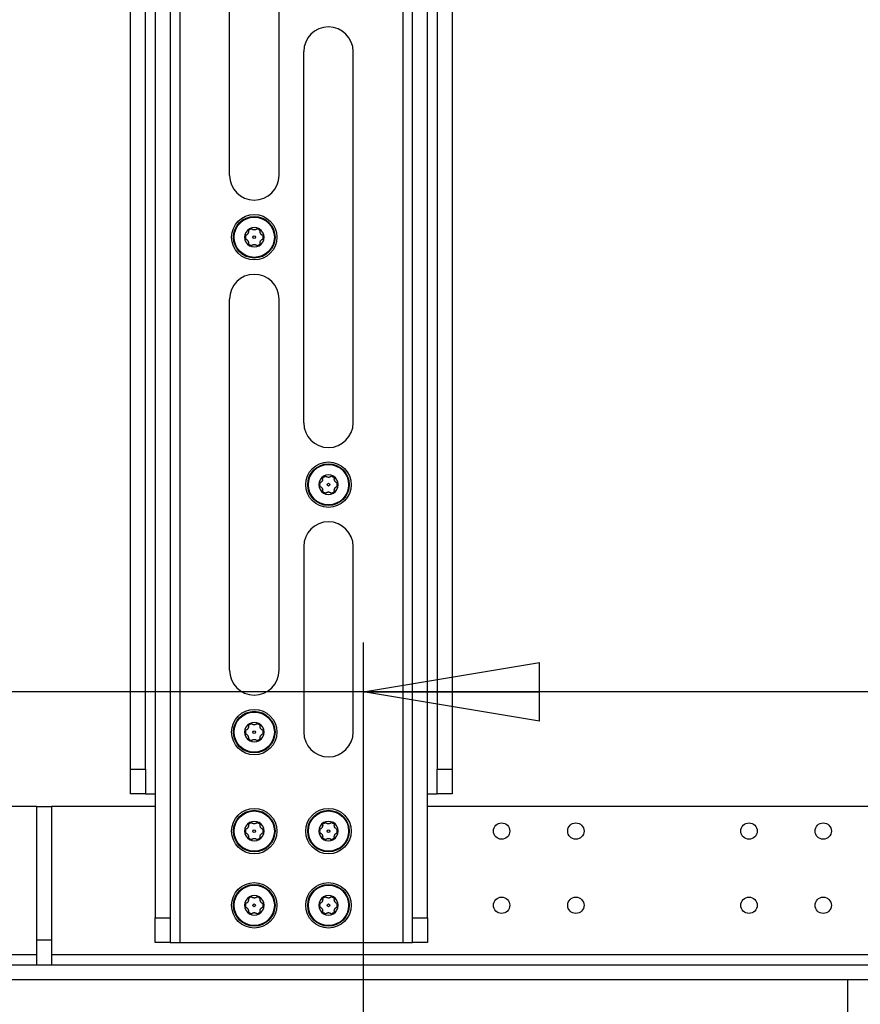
# Model space of a CAD drawing. Header units: inches. Extents: x 0.3 to 33.8, y 0.2 to 21.7.
# Tile 54 of 90: x 24.081 to 24.75, y 10.229 to 11.012. Entities that reach past the tile are written whole.
import ezdxf

# ---------------------------------------------------------------- set-up
doc = ezdxf.new("R2010")
doc.units = ezdxf.units.IN
doc.header["$MEASUREMENT"] = 0
doc.layers.add('BORDERS', color=7, linetype='Continuous')
doc.styles.add('SLDTEXTSTYLE0', font='TXT', dxfattribs={"width": 0.75})
doc.dimstyles.new('SLDDIMSTYLE2', dxfattribs={"dimtxt": 0.137795, "dimasz": 0.14, "dimexe": 0, "dimexo": 0.0625, "dimgap": 0.034449, "dimtad": 1, "dimdec": 3, "dimlfac": 10, "dimrnd": 1e-09, "dimzin": 12, "dimdsep": 46, "dimtxsty": 'SLDTEXTSTYLE0', "dimblk1": 'CLOSED', "dimblk2": 'CLOSED', "dimsah": 1, "dimcen": 0.09, "dimadec": 0, "dimazin": 3, "dimtfac": 1, "dimtdec": 3, "dimtofl": 0, "dimtmove": 0, "dimatfit": 3, "dimldrblk": 'CLOSED', "dimfxl": 0, "dimfrac": 2, "dimtolj": 1, "dimtzin": 12, "dimarcsym": 0})

# ---------------------------------------------------------------- blocks, each defined once
blk = doc.blocks.new('_Closed')
at = {"color": 0, "linetype": 'ByBlock', "lineweight": -2}
for p, q in [((-1, 0.166667), (0, 0)), ((-1, 0.166667), (-1, -0.166667)), ((0, 0), (-1, -0.166667)), ((0, 0), (-1, 0))]:
    blk.add_line(p, q, dxfattribs=at)
blk = doc.blocks.new('_D_10')
at = {"layer": 'BORDERS'}
for p, q in [((23.54737, 10.90231), (23.50539, 10.90231)), ((23.50539, 10.90231), (23.50539, 10.68356)), ((24.00554, 10.90231), (24.04752, 10.90231)), ((24.04752, 10.90231), (24.04752, 10.68356)), ((23.50539, 10.68356), (23.54737, 10.68356)), ((24.04752, 10.68356), (24.00554, 10.68356)), ((24.35502, 10.1596), (24.35502, 10.51677)), ((25.08507, 10.03595), (25.08507, 10.51677)), ((24.35502, 10.4774), (23.41249, 10.4774)), ((25.08507, 10.4774), (24.35502, 10.4774))]:
    blk.add_line(p, q, dxfattribs=at)
at = {"layer": 'BORDERS', "xscale": 0.14, "yscale": 0.14, "rotation": 180.0000000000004}
blk.add_blockref('_Closed', (24.35502, 10.4774, -0.19404), dxfattribs=at)
at = {"layer": 'BORDERS', "xscale": 0.14, "yscale": 0.14}
blk.add_blockref('_Closed', (25.08507, 10.4774, -0.19404), dxfattribs=at)
at = {"layer": 'BORDERS', "char_height": 0.137795, "attachment_point": 1, "style": 'SLDTEXTSTYLE0'}
for s, insert in [('185.4', (23.54737, 10.86119)), ('7.301', (23.54737, 10.65503))]:
    blk.add_mtext(s, dxfattribs=dict(at, insert=insert))

msp = doc.modelspace()

# ---------------------------------------------------------------- linework, layer by layer
at = {"color": 7, "linetype": 'Continuous', "lineweight": 25}
for p, q in [((24.16971, 10.41593), (24.16971, 12.83719)), ((24.18152, 10.41593), (24.18152, 12.83719)), ((24.41381, 12.83719), (24.41381, 10.41593)), ((24.42562, 12.83719), (24.42562, 10.41593)), ((24.20908, 10.27813), (24.20908, 12.26632)), ((24.38625, 12.26632), (24.38625, 10.27813)), ((24.1894, 12.24663), (24.1894, 10.29782)), ((24.20121, 12.24663), (24.20121, 10.29782)), ((24.39412, 10.29782), (24.39412, 12.24663)), ((24.40593, 10.29782), (24.40593, 12.24663)), ((24.24845, 10.88837), (24.24845, 11.18364)), ((24.28782, 10.88837), (24.28782, 11.18364)), ((24.30751, 10.69152), (24.30751, 10.98679)), ((24.34688, 10.69152), (24.34688, 10.98679)), ((24.24845, 10.49467), (24.24845, 10.78994)), ((24.28782, 10.49467), (24.28782, 10.78994)), ((24.30751, 10.59309), (24.30751, 10.44545)), ((24.34688, 10.44545), (24.34688, 10.59309)), ((24.16971, 10.41593), (24.18152, 10.41593)), ((24.16971, 10.39624), (24.16971, 10.41593)), ((24.18152, 10.41593), (24.18152, 10.39624)), ((24.41381, 10.41593), (24.42562, 10.41593)), ((24.41381, 10.39624), (24.41381, 10.41593)), ((24.42562, 10.41593), (24.42562, 10.39624)), ((24.18152, 10.39624), (24.16971, 10.39624)), ((24.18152, 10.39624), (24.1894, 10.39624)), ((24.40593, 10.39624), (24.41381, 10.39624)), ((24.42562, 10.39624), (24.41381, 10.39624)), ((24.09491, 10.3864), (23.82523, 10.3864)), ((24.09491, 10.3864), (24.09491, 10.2801)), ((24.09491, 10.3864), (24.10672, 10.3864)), ((24.1894, 10.3864), (24.10672, 10.3864)), ((24.10672, 10.3864), (24.10672, 10.2801)), ((25.07916, 10.3864), (24.40593, 10.3864)), ((24.1894, 10.29782), (24.20121, 10.29782)), ((24.1894, 10.27813), (24.1894, 10.29782)), ((24.20121, 10.29782), (24.20121, 10.27813)), ((24.39412, 10.29782), (24.40593, 10.29782)), ((24.39412, 10.27813), (24.39412, 10.29782)), ((24.40593, 10.29782), (24.40593, 10.27813)), ((24.09491, 10.2801), (24.10672, 10.2801)), ((24.09491, 10.2801), (24.09491, 10.26041)), ((24.10672, 10.2801), (24.10672, 10.26041)), ((24.20121, 10.27813), (24.1894, 10.27813)), ((24.20121, 10.27813), (24.20908, 10.27813)), ((24.20908, 10.27813), (24.38625, 10.27813)), ((24.38625, 10.27813), (24.39412, 10.27813)), ((24.40593, 10.27813), (24.39412, 10.27813)), ((24.09491, 10.26829), (23.80554, 10.26829)), ((24.81652, 10.26829), (24.10672, 10.26829)), ((23.82523, 10.26041), (26.34491, 10.26041)), ((24.09491, 10.26041), (24.10672, 10.26041)), ((23.82523, 10.2486), (24.74058, 10.2486)), ((24.74058, 10.20923), (24.74058, 10.2486)), ((24.74058, 10.2486), (25.42956, 10.2486))]:
    msp.add_line(p, q, dxfattribs=at)
for centre, radius in [((24.26814, 10.83915), 0.01807), ((24.26814, 10.83915), 0.01654), ((24.26814, 10.83915), 0.016), ((24.26814, 10.83915), 0.00108), ((24.32719, 10.6423), 0.01807), ((24.32719, 10.6423), 0.01654), ((24.32719, 10.6423), 0.016), ((24.32719, 10.6423), 0.00108), ((24.26814, 10.44545), 0.01807), ((24.26814, 10.44545), 0.01654), ((24.26814, 10.44545), 0.016), ((24.26814, 10.44545), 0.00108), ((24.26814, 10.36671), 0.01807), ((24.26814, 10.36671), 0.01654), ((24.26814, 10.36671), 0.016), ((24.32719, 10.36671), 0.01807), ((24.32719, 10.36671), 0.01654), ((24.32719, 10.36671), 0.016), ((24.46499, 10.36671), 0.0065), ((24.52404, 10.36671), 0.0065), ((24.66184, 10.36671), 0.0065), ((24.72089, 10.36671), 0.0065), ((24.26814, 10.36671), 0.00108), ((24.32719, 10.36671), 0.00108), ((24.26814, 10.30766), 0.01807), ((24.26814, 10.30766), 0.01654), ((24.32719, 10.30766), 0.01807), ((24.32719, 10.30766), 0.01654), ((24.26814, 10.30766), 0.016), ((24.32719, 10.30766), 0.016), ((24.26814, 10.30766), 0.00108), ((24.32719, 10.30766), 0.00108), ((24.46499, 10.30766), 0.0065), ((24.52404, 10.30766), 0.0065), ((24.66184, 10.30766), 0.0065), ((24.72089, 10.30766), 0.0065)]:
    msp.add_circle(centre, radius, dxfattribs=at)
at = {"color": 7, "linetype": 'Continuous', "lineweight": 18}
msp.add_circle((25.08507, 9.89673), 0.41497, dxfattribs=at)
at = {"color": 7, "linetype": 'Continuous', "lineweight": 25}
for centre, radius, start, end in [((24.32719, 10.98679), 0.01969, 0, 180), ((24.26814, 10.88837), 0.01969, 180, 0), ((24.26814, 10.83915), 0.00776, 120, 180), ((24.26814, 10.83915), 0.00704, 108.0167, 131.9833), ((24.26814, 10.83915), 0.00776, 60, 120), ((24.26814, 10.83915), 0.00704, 48.0167, 71.9833), ((24.26814, 10.83915), 0.00776, 0, 60), ((24.26814, 10.83915), 0.00776, 180, 240), ((24.26814, 10.83915), 0.00704, 168.0167, 191.9833), ((24.26814, 10.83915), 0.00704, 228.0167, 251.9833), ((24.26814, 10.83915), 0.00704, 288.0167, 311.9833), ((24.26814, 10.83915), 0.00776, 300, 0), ((24.26814, 10.83915), 0.00704, 348.0167, 11.9833), ((24.26814, 10.83915), 0.00776, 240, 300), ((24.26814, 10.78994), 0.01969, 0, 180), ((24.32719, 10.69152), 0.01969, 180, 0), ((24.32719, 10.6423), 0.00776, 120, 180), ((24.32719, 10.6423), 0.00704, 108.0167, 131.9833), ((24.32719, 10.6423), 0.00776, 60, 120), ((24.32719, 10.6423), 0.00704, 48.0167, 71.9833), ((24.32719, 10.6423), 0.00776, 0, 60), ((24.32719, 10.6423), 0.00776, 180, 240), ((24.32719, 10.6423), 0.00704, 168.0167, 191.9833), ((24.32719, 10.6423), 0.00704, 228.0167, 251.9833), ((24.32719, 10.6423), 0.00704, 288.0167, 311.9833), ((24.32719, 10.6423), 0.00776, 300, 0), ((24.32719, 10.6423), 0.00704, 348.0167, 11.9833), ((24.32719, 10.6423), 0.00776, 240, 300), ((24.32719, 10.59309), 0.01969, 0, 180), ((24.26814, 10.49467), 0.01969, 180, 0), ((24.26814, 10.44545), 0.00776, 120, 180), ((24.26814, 10.44545), 0.00704, 108.0167, 131.9833), ((24.26814, 10.44545), 0.00776, 60, 120), ((24.26814, 10.44545), 0.00704, 48.0167, 71.9833), ((24.26814, 10.44545), 0.00776, 0, 60), ((24.26814, 10.44545), 0.00776, 180, 240), ((24.26814, 10.44545), 0.00704, 168.0167, 191.9833), ((24.26814, 10.44545), 0.00776, 300, 0), ((24.26814, 10.44545), 0.00704, 348.0167, 11.9833), ((24.32719, 10.44545), 0.01969, 180, 0), ((24.26814, 10.44545), 0.00704, 228.0167, 251.9833), ((24.26814, 10.44545), 0.00776, 240, 300), ((24.26814, 10.44545), 0.00704, 288.0167, 311.9833), ((24.26814, 10.36671), 0.00776, 120, 180), ((24.26814, 10.36671), 0.00704, 108.0167, 131.9833), ((24.26814, 10.36671), 0.00776, 60, 120), ((24.26814, 10.36671), 0.00704, 48.0167, 71.9833), ((24.26814, 10.36671), 0.00776, 0, 60), ((24.32719, 10.36671), 0.00776, 120, 180), ((24.32719, 10.36671), 0.00704, 108.0167, 131.9833), ((24.32719, 10.36671), 0.00776, 60, 120), ((24.32719, 10.36671), 0.00704, 48.0167, 71.9833), ((24.32719, 10.36671), 0.00776, 0, 60), ((24.26814, 10.36671), 0.00776, 180, 240), ((24.26814, 10.36671), 0.00704, 168.0167, 191.9833), ((24.26814, 10.36671), 0.00776, 300, 0), ((24.26814, 10.36671), 0.00704, 348.0167, 11.9833), ((24.32719, 10.36671), 0.00776, 180, 240), ((24.32719, 10.36671), 0.00704, 168.0167, 191.9833), ((24.32719, 10.36671), 0.00776, 300, 0), ((24.32719, 10.36671), 0.00704, 348.0167, 11.9833), ((24.26814, 10.36671), 0.00704, 228.0167, 251.9833), ((24.26814, 10.36671), 0.00776, 240, 300), ((24.26814, 10.36671), 0.00704, 288.0167, 311.9833), ((24.32719, 10.36671), 0.00704, 228.0167, 251.9833), ((24.32719, 10.36671), 0.00776, 240, 300), ((24.32719, 10.36671), 0.00704, 288.0167, 311.9833), ((24.26814, 10.30766), 0.00776, 120, 180), ((24.26814, 10.30766), 0.00704, 168.0167, 191.9833), ((24.26814, 10.30766), 0.00704, 108.0167, 131.9833), ((24.26814, 10.30766), 0.00776, 60, 120), ((24.26814, 10.30766), 0.00704, 48.0167, 71.9833), ((24.26814, 10.30766), 0.00776, 0, 60), ((24.26814, 10.30766), 0.00704, 348.0167, 11.9833), ((24.32719, 10.30766), 0.00776, 120, 180), ((24.32719, 10.30766), 0.00704, 168.0167, 191.9833), ((24.32719, 10.30766), 0.00704, 108.0167, 131.9833), ((24.32719, 10.30766), 0.00776, 60, 120), ((24.32719, 10.30766), 0.00704, 48.0167, 71.9833), ((24.32719, 10.30766), 0.00776, 0, 60), ((24.32719, 10.30766), 0.00704, 348.0167, 11.9833), ((24.26814, 10.30766), 0.00776, 180, 240), ((24.26814, 10.30766), 0.00704, 228.0167, 251.9833), ((24.26814, 10.30766), 0.00776, 240, 300), ((24.26814, 10.30766), 0.00704, 288.0167, 311.9833), ((24.26814, 10.30766), 0.00776, 300, 0), ((24.32719, 10.30766), 0.00776, 180, 240), ((24.32719, 10.30766), 0.00704, 228.0167, 251.9833), ((24.32719, 10.30766), 0.00776, 240, 300), ((24.32719, 10.30766), 0.00704, 288.0167, 311.9833), ((24.32719, 10.30766), 0.00776, 300, 0)]:
    msp.add_arc(centre, radius, start, end, dxfattribs=at)
for points, knots in [([(24.26154, 10.84074), (24.26134, 10.84065), (24.26099, 10.8405), (24.26062, 10.84006), (24.26042, 10.83961), (24.26039, 10.8393), (24.26038, 10.83915)], [0, 0, 0, 0, 0.358168, 0.605834, 0.814939, 1, 1, 1, 1]), ([(24.26347, 10.84408), (24.26349, 10.84394), (24.26353, 10.84369), (24.26351, 10.84317), (24.26338, 10.8426), (24.26307, 10.84198), (24.26267, 10.84145), (24.26215, 10.84099), (24.26175, 10.84082), (24.26154, 10.84074)], [0, 0, 0, 0, 0.113713, 0.21526, 0.388714, 0.518091, 0.647494, 0.813895, 1, 1, 1, 1]), ([(24.26347, 10.84408), (24.26344, 10.8443), (24.2634, 10.84467), (24.2636, 10.84521), (24.26388, 10.84561), (24.26414, 10.84579), (24.26426, 10.84587)], [0, 0, 0, 0, 0.35818, 0.605843, 0.814947, 1, 1, 1, 1]), ([(24.26426, 10.84587), (24.26428, 10.84588), (24.26442, 10.84596), (24.26473, 10.84607), (24.26517, 10.84611), (24.26567, 10.84602), (24.26601, 10.84583), (24.26618, 10.84568), (24.26621, 10.84566)], [0, 0, 0, 0, 0.02528, 0.214822, 0.405979, 0.620333, 0.939981, 1, 1, 1, 1]), ([(24.27007, 10.84566), (24.26996, 10.84557), (24.26976, 10.84541), (24.26931, 10.84517), (24.26874, 10.845), (24.26805, 10.84495), (24.26739, 10.84503), (24.26673, 10.84526), (24.26639, 10.84552), (24.26621, 10.84566)], [0, 0, 0, 0, 0.113713, 0.21526, 0.388714, 0.518091, 0.647494, 0.813895, 1, 1, 1, 1]), ([(24.27202, 10.84587), (24.272, 10.84588), (24.27185, 10.84596), (24.27155, 10.84607), (24.2711, 10.84611), (24.2706, 10.84602), (24.27027, 10.84583), (24.2701, 10.84568), (24.27007, 10.84566)], [0, 0, 0, 0, 0.02528, 0.214822, 0.405979, 0.620333, 0.939981, 1, 1, 1, 1]), ([(24.27281, 10.84408), (24.27283, 10.8443), (24.27287, 10.84467), (24.27268, 10.84521), (24.27239, 10.84561), (24.27214, 10.84579), (24.27202, 10.84587)], [0, 0, 0, 0, 0.35818, 0.605843, 0.814947, 1, 1, 1, 1]), ([(24.27474, 10.84074), (24.27461, 10.84078), (24.27437, 10.84088), (24.27393, 10.84115), (24.2735, 10.84156), (24.27312, 10.84213), (24.27286, 10.84274), (24.27272, 10.84342), (24.27278, 10.84385), (24.27281, 10.84408)], [0, 0, 0, 0, 0.113713, 0.21526, 0.388714, 0.518091, 0.647494, 0.813895, 1, 1, 1, 1]), ([(24.27589, 10.83915), (24.27589, 10.83917), (24.27589, 10.83934), (24.27584, 10.83966), (24.27565, 10.84007), (24.27532, 10.84045), (24.27499, 10.84065), (24.27477, 10.84072), (24.27474, 10.84074)], [0, 0, 0, 0, 0.025273, 0.214816, 0.405972, 0.620325, 0.939971, 1, 1, 1, 1]), ([(24.26038, 10.83915), (24.26038, 10.83913), (24.26039, 10.83897), (24.26044, 10.83865), (24.26063, 10.83824), (24.26096, 10.83786), (24.26129, 10.83766), (24.26151, 10.83758), (24.26154, 10.83757)], [0, 0, 0, 0, 0.025273, 0.214816, 0.405972, 0.620325, 0.939971, 1, 1, 1, 1]), ([(24.26154, 10.83757), (24.26167, 10.83752), (24.26191, 10.83743), (24.26234, 10.83716), (24.26278, 10.83675), (24.26316, 10.83618), (24.26342, 10.83557), (24.26356, 10.83489), (24.2635, 10.83446), (24.26347, 10.83423)], [0, 0, 0, 0, 0.113713, 0.21526, 0.388714, 0.518091, 0.647494, 0.813895, 1, 1, 1, 1]), ([(24.26347, 10.83423), (24.26344, 10.83401), (24.2634, 10.83364), (24.2636, 10.83309), (24.26388, 10.8327), (24.26414, 10.83252), (24.26426, 10.83244)], [0, 0, 0, 0, 0.35818, 0.605843, 0.814947, 1, 1, 1, 1]), ([(24.26621, 10.83265), (24.26632, 10.83274), (24.26652, 10.8329), (24.26697, 10.83314), (24.26754, 10.83331), (24.26823, 10.83336), (24.26889, 10.83327), (24.26954, 10.83305), (24.26989, 10.83279), (24.27007, 10.83265)], [0, 0, 0, 0, 0.113713, 0.21526, 0.388714, 0.518091, 0.647494, 0.813895, 1, 1, 1, 1]), ([(24.27202, 10.83244), (24.27203, 10.83245), (24.27218, 10.83253), (24.27243, 10.83274), (24.27268, 10.83311), (24.27285, 10.83359), (24.27286, 10.83397), (24.27282, 10.83419), (24.27281, 10.83423)], [0, 0, 0, 0, 0.0251933, 0.214741, 0.4058918, 0.6202317, 0.9398492, 1, 1, 1, 1]), ([(24.27281, 10.83423), (24.27279, 10.83437), (24.27274, 10.83462), (24.27277, 10.83514), (24.2729, 10.83571), (24.2732, 10.83633), (24.2736, 10.83686), (24.27413, 10.83732), (24.27453, 10.83749), (24.27474, 10.83757)], [0, 0, 0, 0, 0.113713, 0.21526, 0.388714, 0.518091, 0.647494, 0.813895, 1, 1, 1, 1]), ([(24.27474, 10.83757), (24.27494, 10.83766), (24.27528, 10.83781), (24.27566, 10.83825), (24.27586, 10.8387), (24.27588, 10.83901), (24.27589, 10.83915)], [0, 0, 0, 0, 0.358168, 0.605834, 0.814939, 1, 1, 1, 1]), ([(24.26426, 10.83244), (24.26428, 10.83243), (24.26442, 10.83235), (24.26473, 10.83224), (24.26517, 10.8322), (24.26567, 10.83229), (24.26601, 10.83248), (24.26618, 10.83262), (24.26621, 10.83265)], [0, 0, 0, 0, 0.02528, 0.214822, 0.405979, 0.620333, 0.939981, 1, 1, 1, 1]), ([(24.27007, 10.83265), (24.27025, 10.83252), (24.27055, 10.83229), (24.27112, 10.83219), (24.2716, 10.83224), (24.27188, 10.83237), (24.27202, 10.83244)], [0, 0, 0, 0, 0.358035, 0.605726, 0.814846, 1, 1, 1, 1]), ([(24.32252, 10.64723), (24.32255, 10.64709), (24.32259, 10.64683), (24.32257, 10.64632), (24.32243, 10.64575), (24.32213, 10.64513), (24.32173, 10.6446), (24.32121, 10.64414), (24.32081, 10.64397), (24.32059, 10.64389)], [0, 0, 0, 0, 0.113713, 0.21526, 0.388714, 0.518091, 0.647494, 0.813895, 1, 1, 1, 1]), ([(24.32252, 10.64723), (24.3225, 10.64745), (24.32246, 10.64782), (24.32266, 10.64836), (24.32294, 10.64876), (24.3232, 10.64894), (24.32332, 10.64902)], [0, 0, 0, 0, 0.35818, 0.605843, 0.814947, 1, 1, 1, 1]), ([(24.32332, 10.64902), (24.32333, 10.64903), (24.32348, 10.64911), (24.32378, 10.64922), (24.32423, 10.64926), (24.32473, 10.64917), (24.32507, 10.64898), (24.32524, 10.64883), (24.32526, 10.64881)], [0, 0, 0, 0, 0.02528, 0.214822, 0.405979, 0.620333, 0.939981, 1, 1, 1, 1]), ([(24.32912, 10.64881), (24.32902, 10.64872), (24.32882, 10.64856), (24.32836, 10.64832), (24.32779, 10.64815), (24.32711, 10.6481), (24.32645, 10.64818), (24.32579, 10.64841), (24.32545, 10.64867), (24.32526, 10.64881)], [0, 0, 0, 0, 0.113713, 0.21526, 0.388714, 0.518091, 0.647494, 0.813895, 1, 1, 1, 1]), ([(24.33107, 10.64902), (24.33105, 10.64903), (24.33091, 10.64911), (24.3306, 10.64922), (24.33016, 10.64926), (24.32966, 10.64917), (24.32932, 10.64898), (24.32915, 10.64883), (24.32912, 10.64881)], [0, 0, 0, 0, 0.02528, 0.214822, 0.405979, 0.620333, 0.939981, 1, 1, 1, 1]), ([(24.33186, 10.64723), (24.33189, 10.64745), (24.33193, 10.64782), (24.33173, 10.64836), (24.33145, 10.64876), (24.33119, 10.64894), (24.33107, 10.64902)], [0, 0, 0, 0, 0.35818, 0.605843, 0.814947, 1, 1, 1, 1]), ([(24.33379, 10.64389), (24.33366, 10.64393), (24.33342, 10.64403), (24.33299, 10.6443), (24.33256, 10.64471), (24.33217, 10.64528), (24.33191, 10.64589), (24.33178, 10.64657), (24.33183, 10.647), (24.33186, 10.64723)], [0, 0, 0, 0, 0.113713, 0.21526, 0.388714, 0.518091, 0.647494, 0.813895, 1, 1, 1, 1]), ([(24.32059, 10.64389), (24.32039, 10.6438), (24.32005, 10.64365), (24.31968, 10.6432), (24.31947, 10.64276), (24.31945, 10.64245), (24.31944, 10.6423)], [0, 0, 0, 0, 0.358168, 0.605834, 0.814939, 1, 1, 1, 1]), ([(24.31944, 10.6423), (24.31944, 10.64228), (24.31944, 10.64212), (24.3195, 10.6418), (24.31969, 10.64139), (24.32002, 10.64101), (24.32035, 10.64081), (24.32056, 10.64073), (24.32059, 10.64072)], [0, 0, 0, 0, 0.025273, 0.214816, 0.405972, 0.620325, 0.939971, 1, 1, 1, 1]), ([(24.32059, 10.64072), (24.32072, 10.64067), (24.32097, 10.64058), (24.3214, 10.64031), (24.32183, 10.6399), (24.32222, 10.63933), (24.32248, 10.63872), (24.32261, 10.63804), (24.32255, 10.63761), (24.32252, 10.63738)], [0, 0, 0, 0, 0.113713, 0.21526, 0.388714, 0.518091, 0.647494, 0.813895, 1, 1, 1, 1]), ([(24.32252, 10.63738), (24.3225, 10.63716), (24.32246, 10.63679), (24.32266, 10.63624), (24.32294, 10.63585), (24.3232, 10.63567), (24.32332, 10.63559)], [0, 0, 0, 0, 0.35818, 0.605843, 0.814947, 1, 1, 1, 1]), ([(24.33107, 10.63559), (24.33109, 10.6356), (24.33123, 10.63568), (24.33148, 10.63589), (24.33174, 10.63626), (24.33191, 10.63674), (24.33191, 10.63712), (24.33187, 10.63734), (24.33186, 10.63738)], [0, 0, 0, 0, 0.0251933, 0.214741, 0.4058918, 0.6202317, 0.9398492, 1, 1, 1, 1]), ([(24.33186, 10.63738), (24.33184, 10.63752), (24.3318, 10.63777), (24.33182, 10.63828), (24.33196, 10.63886), (24.33226, 10.63948), (24.33266, 10.64001), (24.33318, 10.64047), (24.33358, 10.64063), (24.33379, 10.64072)], [0, 0, 0, 0, 0.113713, 0.21526, 0.388714, 0.518091, 0.647494, 0.813895, 1, 1, 1, 1]), ([(24.33495, 10.6423), (24.33495, 10.64232), (24.33495, 10.64249), (24.33489, 10.64281), (24.3347, 10.64321), (24.33437, 10.6436), (24.33404, 10.6438), (24.33383, 10.64387), (24.33379, 10.64389)], [0, 0, 0, 0, 0.025273, 0.214816, 0.405972, 0.620325, 0.939971, 1, 1, 1, 1]), ([(24.33379, 10.64072), (24.334, 10.64081), (24.33434, 10.64096), (24.33471, 10.6414), (24.33491, 10.64185), (24.33494, 10.64216), (24.33495, 10.6423)], [0, 0, 0, 0, 0.358168, 0.605834, 0.814939, 1, 1, 1, 1]), ([(24.32332, 10.63559), (24.32333, 10.63558), (24.32348, 10.63549), (24.32378, 10.63539), (24.32423, 10.63535), (24.32473, 10.63544), (24.32507, 10.63562), (24.32524, 10.63577), (24.32526, 10.6358)], [0, 0, 0, 0, 0.02528, 0.214822, 0.405979, 0.620333, 0.939981, 1, 1, 1, 1]), ([(24.32526, 10.6358), (24.32537, 10.63589), (24.32557, 10.63605), (24.32603, 10.63629), (24.3266, 10.63646), (24.32728, 10.63651), (24.32794, 10.63642), (24.3286, 10.6362), (24.32894, 10.63594), (24.32912, 10.6358)], [0, 0, 0, 0, 0.113713, 0.21526, 0.388714, 0.518091, 0.647494, 0.813895, 1, 1, 1, 1]), ([(24.32912, 10.6358), (24.3293, 10.63567), (24.3296, 10.63544), (24.33017, 10.63534), (24.33066, 10.63539), (24.33094, 10.63552), (24.33107, 10.63559)], [0, 0, 0, 0, 0.358035, 0.605726, 0.814846, 1, 1, 1, 1]), ([(24.26347, 10.45038), (24.26349, 10.45024), (24.26353, 10.44998), (24.26351, 10.44947), (24.26338, 10.44889), (24.26307, 10.44828), (24.26267, 10.44775), (24.26215, 10.44729), (24.26175, 10.44712), (24.26154, 10.44704)], [0, 0, 0, 0, 0.113713, 0.21526, 0.388714, 0.518091, 0.647494, 0.813895, 1, 1, 1, 1]), ([(24.26347, 10.45038), (24.26344, 10.4506), (24.2634, 10.45097), (24.2636, 10.45151), (24.26388, 10.45191), (24.26414, 10.45209), (24.26426, 10.45217)], [0, 0, 0, 0, 0.35818, 0.605843, 0.814947, 1, 1, 1, 1]), ([(24.26426, 10.45217), (24.26428, 10.45218), (24.26442, 10.45226), (24.26473, 10.45237), (24.26517, 10.45241), (24.26567, 10.45232), (24.26601, 10.45213), (24.26618, 10.45198), (24.26621, 10.45196)], [0, 0, 0, 0, 0.02528, 0.214822, 0.405979, 0.620333, 0.939981, 1, 1, 1, 1]), ([(24.27007, 10.45196), (24.26996, 10.45187), (24.26976, 10.45171), (24.26931, 10.45147), (24.26874, 10.4513), (24.26805, 10.45125), (24.26739, 10.45133), (24.26673, 10.45156), (24.26639, 10.45182), (24.26621, 10.45196)], [0, 0, 0, 0, 0.113713, 0.21526, 0.388714, 0.518091, 0.647494, 0.813895, 1, 1, 1, 1]), ([(24.27202, 10.45217), (24.272, 10.45218), (24.27185, 10.45226), (24.27155, 10.45237), (24.2711, 10.45241), (24.2706, 10.45232), (24.27027, 10.45213), (24.2701, 10.45198), (24.27007, 10.45196)], [0, 0, 0, 0, 0.02528, 0.214822, 0.405979, 0.620333, 0.939981, 1, 1, 1, 1]), ([(24.27281, 10.45038), (24.27283, 10.4506), (24.27287, 10.45097), (24.27268, 10.45151), (24.27239, 10.45191), (24.27214, 10.45209), (24.27202, 10.45217)], [0, 0, 0, 0, 0.35818, 0.605843, 0.814947, 1, 1, 1, 1]), ([(24.27474, 10.44704), (24.27461, 10.44708), (24.27437, 10.44718), (24.27393, 10.44745), (24.2735, 10.44786), (24.27312, 10.44843), (24.27286, 10.44904), (24.27272, 10.44972), (24.27278, 10.45015), (24.27281, 10.45038)], [0, 0, 0, 0, 0.113713, 0.21526, 0.388714, 0.518091, 0.647494, 0.813895, 1, 1, 1, 1]), ([(24.26154, 10.44704), (24.26134, 10.44695), (24.26099, 10.4468), (24.26062, 10.44635), (24.26042, 10.44591), (24.26039, 10.4456), (24.26038, 10.44545)], [0, 0, 0, 0, 0.358168, 0.605834, 0.814939, 1, 1, 1, 1]), ([(24.26038, 10.44545), (24.26038, 10.44543), (24.26039, 10.44527), (24.26044, 10.44495), (24.26063, 10.44454), (24.26096, 10.44416), (24.26129, 10.44396), (24.26151, 10.44388), (24.26154, 10.44387)], [0, 0, 0, 0, 0.025273, 0.214816, 0.405972, 0.620325, 0.939971, 1, 1, 1, 1]), ([(24.26154, 10.44387), (24.26167, 10.44382), (24.26191, 10.44373), (24.26234, 10.44346), (24.26278, 10.44305), (24.26316, 10.44248), (24.26342, 10.44187), (24.26356, 10.44118), (24.2635, 10.44076), (24.26347, 10.44053)], [0, 0, 0, 0, 0.113713, 0.21526, 0.388714, 0.518091, 0.647494, 0.813895, 1, 1, 1, 1]), ([(24.27281, 10.44053), (24.27279, 10.44067), (24.27274, 10.44092), (24.27277, 10.44143), (24.2729, 10.44201), (24.2732, 10.44263), (24.2736, 10.44316), (24.27413, 10.44362), (24.27453, 10.44378), (24.27474, 10.44387)], [0, 0, 0, 0, 0.113713, 0.21526, 0.388714, 0.518091, 0.647494, 0.813895, 1, 1, 1, 1]), ([(24.27589, 10.44545), (24.27589, 10.44547), (24.27589, 10.44564), (24.27584, 10.44596), (24.27565, 10.44636), (24.27532, 10.44675), (24.27499, 10.44695), (24.27477, 10.44702), (24.27474, 10.44704)], [0, 0, 0, 0, 0.025273, 0.214816, 0.405972, 0.620325, 0.939971, 1, 1, 1, 1]), ([(24.27474, 10.44387), (24.27494, 10.44396), (24.27528, 10.44411), (24.27566, 10.44455), (24.27586, 10.445), (24.27588, 10.44531), (24.27589, 10.44545)], [0, 0, 0, 0, 0.358168, 0.605834, 0.814939, 1, 1, 1, 1]), ([(24.26347, 10.44053), (24.26344, 10.44031), (24.2634, 10.43994), (24.2636, 10.43939), (24.26388, 10.439), (24.26414, 10.43882), (24.26426, 10.43874)], [0, 0, 0, 0, 0.35818, 0.605843, 0.814947, 1, 1, 1, 1]), ([(24.26426, 10.43874), (24.26428, 10.43873), (24.26442, 10.43864), (24.26473, 10.43853), (24.26517, 10.4385), (24.26567, 10.43859), (24.26601, 10.43877), (24.26618, 10.43892), (24.26621, 10.43895)], [0, 0, 0, 0, 0.02528, 0.214822, 0.405979, 0.620333, 0.939981, 1, 1, 1, 1]), ([(24.26621, 10.43895), (24.26632, 10.43903), (24.26652, 10.4392), (24.26697, 10.43944), (24.26754, 10.43961), (24.26823, 10.43965), (24.26889, 10.43957), (24.26954, 10.43935), (24.26989, 10.43909), (24.27007, 10.43895)], [0, 0, 0, 0, 0.113713, 0.21526, 0.388714, 0.518091, 0.647494, 0.813895, 1, 1, 1, 1]), ([(24.27007, 10.43895), (24.27025, 10.43882), (24.27055, 10.43859), (24.27112, 10.43849), (24.2716, 10.43854), (24.27188, 10.43867), (24.27202, 10.43874)], [0, 0, 0, 0, 0.358035, 0.605726, 0.814846, 1, 1, 1, 1]), ([(24.27202, 10.43874), (24.27203, 10.43875), (24.27218, 10.43883), (24.27243, 10.43904), (24.27268, 10.43941), (24.27285, 10.43989), (24.27286, 10.44027), (24.27282, 10.44049), (24.27281, 10.44053)], [0, 0, 0, 0, 0.0251933, 0.214741, 0.4058918, 0.6202317, 0.9398492, 1, 1, 1, 1]), ([(24.26347, 10.37164), (24.26349, 10.3715), (24.26353, 10.37124), (24.26351, 10.37073), (24.26338, 10.37015), (24.26307, 10.36954), (24.26267, 10.36901), (24.26215, 10.36855), (24.26175, 10.36838), (24.26154, 10.36829)], [0, 0, 0, 0, 0.113713, 0.21526, 0.388714, 0.518091, 0.647494, 0.813895, 1, 1, 1, 1]), ([(24.26347, 10.37164), (24.26344, 10.37186), (24.2634, 10.37223), (24.2636, 10.37277), (24.26388, 10.37317), (24.26414, 10.37335), (24.26426, 10.37343)], [0, 0, 0, 0, 0.35818, 0.605843, 0.814947, 1, 1, 1, 1]), ([(24.26426, 10.37343), (24.26428, 10.37344), (24.26442, 10.37352), (24.26473, 10.37363), (24.26517, 10.37367), (24.26567, 10.37358), (24.26601, 10.37339), (24.26618, 10.37324), (24.26621, 10.37322)], [0, 0, 0, 0, 0.02528, 0.214822, 0.405979, 0.620333, 0.939981, 1, 1, 1, 1]), ([(24.27007, 10.37322), (24.26996, 10.37313), (24.26976, 10.37297), (24.26931, 10.37273), (24.26874, 10.37256), (24.26805, 10.37251), (24.26739, 10.37259), (24.26673, 10.37282), (24.26639, 10.37308), (24.26621, 10.37322)], [0, 0, 0, 0, 0.113713, 0.21526, 0.388714, 0.518091, 0.647494, 0.813895, 1, 1, 1, 1]), ([(24.27202, 10.37343), (24.272, 10.37344), (24.27185, 10.37352), (24.27155, 10.37363), (24.2711, 10.37367), (24.2706, 10.37358), (24.27027, 10.37339), (24.2701, 10.37324), (24.27007, 10.37322)], [0, 0, 0, 0, 0.02528, 0.214822, 0.405979, 0.620333, 0.939981, 1, 1, 1, 1]), ([(24.27281, 10.37164), (24.27283, 10.37186), (24.27287, 10.37223), (24.27268, 10.37277), (24.27239, 10.37317), (24.27214, 10.37335), (24.27202, 10.37343)], [0, 0, 0, 0, 0.35818, 0.605843, 0.814947, 1, 1, 1, 1]), ([(24.27474, 10.36829), (24.27461, 10.36834), (24.27437, 10.36844), (24.27393, 10.36871), (24.2735, 10.36912), (24.27312, 10.36969), (24.27286, 10.3703), (24.27272, 10.37098), (24.27278, 10.37141), (24.27281, 10.37164)], [0, 0, 0, 0, 0.113713, 0.21526, 0.388714, 0.518091, 0.647494, 0.813895, 1, 1, 1, 1]), ([(24.32252, 10.37164), (24.32255, 10.3715), (24.32259, 10.37124), (24.32257, 10.37073), (24.32243, 10.37015), (24.32213, 10.36954), (24.32173, 10.36901), (24.32121, 10.36855), (24.32081, 10.36838), (24.32059, 10.36829)], [0, 0, 0, 0, 0.113713, 0.21526, 0.388714, 0.518091, 0.647494, 0.813895, 1, 1, 1, 1]), ([(24.32252, 10.37164), (24.3225, 10.37186), (24.32246, 10.37223), (24.32266, 10.37277), (24.32294, 10.37317), (24.3232, 10.37335), (24.32332, 10.37343)], [0, 0, 0, 0, 0.35818, 0.605843, 0.814947, 1, 1, 1, 1]), ([(24.32332, 10.37343), (24.32333, 10.37344), (24.32348, 10.37352), (24.32378, 10.37363), (24.32423, 10.37367), (24.32473, 10.37358), (24.32507, 10.37339), (24.32524, 10.37324), (24.32526, 10.37322)], [0, 0, 0, 0, 0.02528, 0.214822, 0.405979, 0.620333, 0.939981, 1, 1, 1, 1]), ([(24.32912, 10.37322), (24.32902, 10.37313), (24.32882, 10.37297), (24.32836, 10.37273), (24.32779, 10.37256), (24.32711, 10.37251), (24.32645, 10.37259), (24.32579, 10.37282), (24.32545, 10.37308), (24.32526, 10.37322)], [0, 0, 0, 0, 0.113713, 0.21526, 0.388714, 0.518091, 0.647494, 0.813895, 1, 1, 1, 1]), ([(24.33107, 10.37343), (24.33105, 10.37344), (24.33091, 10.37352), (24.3306, 10.37363), (24.33016, 10.37367), (24.32966, 10.37358), (24.32932, 10.37339), (24.32915, 10.37324), (24.32912, 10.37322)], [0, 0, 0, 0, 0.02528, 0.214822, 0.405979, 0.620333, 0.939981, 1, 1, 1, 1]), ([(24.33186, 10.37164), (24.33189, 10.37186), (24.33193, 10.37223), (24.33173, 10.37277), (24.33145, 10.37317), (24.33119, 10.37335), (24.33107, 10.37343)], [0, 0, 0, 0, 0.35818, 0.605843, 0.814947, 1, 1, 1, 1]), ([(24.33379, 10.36829), (24.33366, 10.36834), (24.33342, 10.36844), (24.33299, 10.36871), (24.33256, 10.36912), (24.33217, 10.36969), (24.33191, 10.3703), (24.33178, 10.37098), (24.33183, 10.37141), (24.33186, 10.37164)], [0, 0, 0, 0, 0.113713, 0.21526, 0.388714, 0.518091, 0.647494, 0.813895, 1, 1, 1, 1]), ([(24.26154, 10.36829), (24.26134, 10.36821), (24.26099, 10.36806), (24.26062, 10.36761), (24.26042, 10.36717), (24.26039, 10.36686), (24.26038, 10.36671)], [0, 0, 0, 0, 0.358168, 0.605834, 0.814939, 1, 1, 1, 1]), ([(24.26038, 10.36671), (24.26038, 10.36669), (24.26039, 10.36653), (24.26044, 10.36621), (24.26063, 10.3658), (24.26096, 10.36542), (24.26129, 10.36522), (24.26151, 10.36514), (24.26154, 10.36513)], [0, 0, 0, 0, 0.025273, 0.214816, 0.405972, 0.620325, 0.939971, 1, 1, 1, 1]), ([(24.26154, 10.36513), (24.26167, 10.36508), (24.26191, 10.36499), (24.26234, 10.36471), (24.26278, 10.36431), (24.26316, 10.36374), (24.26342, 10.36313), (24.26356, 10.36244), (24.2635, 10.36202), (24.26347, 10.36179)], [0, 0, 0, 0, 0.113713, 0.21526, 0.388714, 0.518091, 0.647494, 0.813895, 1, 1, 1, 1]), ([(24.27281, 10.36179), (24.27279, 10.36192), (24.27274, 10.36218), (24.27277, 10.36269), (24.2729, 10.36327), (24.2732, 10.36389), (24.2736, 10.36442), (24.27413, 10.36488), (24.27453, 10.36504), (24.27474, 10.36513)], [0, 0, 0, 0, 0.113713, 0.21526, 0.388714, 0.518091, 0.647494, 0.813895, 1, 1, 1, 1]), ([(24.27589, 10.36671), (24.27589, 10.36673), (24.27589, 10.3669), (24.27584, 10.36722), (24.27565, 10.36762), (24.27532, 10.36801), (24.27499, 10.36821), (24.27477, 10.36828), (24.27474, 10.36829)], [0, 0, 0, 0, 0.025273, 0.214816, 0.405972, 0.620325, 0.939971, 1, 1, 1, 1]), ([(24.27474, 10.36513), (24.27494, 10.36522), (24.27528, 10.36537), (24.27566, 10.36581), (24.27586, 10.36626), (24.27588, 10.36657), (24.27589, 10.36671)], [0, 0, 0, 0, 0.358168, 0.605834, 0.814939, 1, 1, 1, 1]), ([(24.32059, 10.36829), (24.32039, 10.36821), (24.32005, 10.36806), (24.31968, 10.36761), (24.31947, 10.36717), (24.31945, 10.36686), (24.31944, 10.36671)], [0, 0, 0, 0, 0.358168, 0.605834, 0.814939, 1, 1, 1, 1]), ([(24.31944, 10.36671), (24.31944, 10.36669), (24.31944, 10.36653), (24.3195, 10.36621), (24.31969, 10.3658), (24.32002, 10.36542), (24.32035, 10.36522), (24.32056, 10.36514), (24.32059, 10.36513)], [0, 0, 0, 0, 0.025273, 0.214816, 0.405972, 0.620325, 0.939971, 1, 1, 1, 1]), ([(24.32059, 10.36513), (24.32072, 10.36508), (24.32097, 10.36499), (24.3214, 10.36471), (24.32183, 10.36431), (24.32222, 10.36374), (24.32248, 10.36313), (24.32261, 10.36244), (24.32255, 10.36202), (24.32252, 10.36179)], [0, 0, 0, 0, 0.113713, 0.21526, 0.388714, 0.518091, 0.647494, 0.813895, 1, 1, 1, 1]), ([(24.33186, 10.36179), (24.33184, 10.36192), (24.3318, 10.36218), (24.33182, 10.36269), (24.33196, 10.36327), (24.33226, 10.36389), (24.33266, 10.36442), (24.33318, 10.36488), (24.33358, 10.36504), (24.33379, 10.36513)], [0, 0, 0, 0, 0.113713, 0.21526, 0.388714, 0.518091, 0.647494, 0.813895, 1, 1, 1, 1]), ([(24.33495, 10.36671), (24.33495, 10.36673), (24.33495, 10.3669), (24.33489, 10.36722), (24.3347, 10.36762), (24.33437, 10.36801), (24.33404, 10.36821), (24.33383, 10.36828), (24.33379, 10.36829)], [0, 0, 0, 0, 0.025273, 0.214816, 0.405972, 0.620325, 0.939971, 1, 1, 1, 1]), ([(24.33379, 10.36513), (24.334, 10.36522), (24.33434, 10.36537), (24.33471, 10.36581), (24.33491, 10.36626), (24.33494, 10.36657), (24.33495, 10.36671)], [0, 0, 0, 0, 0.358168, 0.605834, 0.814939, 1, 1, 1, 1]), ([(24.26347, 10.36179), (24.26344, 10.36157), (24.2634, 10.3612), (24.2636, 10.36065), (24.26388, 10.36026), (24.26414, 10.36008), (24.26426, 10.36)], [0, 0, 0, 0, 0.35818, 0.605843, 0.814947, 1, 1, 1, 1]), ([(24.26426, 10.36), (24.26428, 10.35999), (24.26442, 10.3599), (24.26473, 10.35979), (24.26517, 10.35976), (24.26567, 10.35985), (24.26601, 10.36003), (24.26618, 10.36018), (24.26621, 10.36021)], [0, 0, 0, 0, 0.02528, 0.214822, 0.405979, 0.620333, 0.939981, 1, 1, 1, 1]), ([(24.26621, 10.36021), (24.26632, 10.36029), (24.26652, 10.36046), (24.26697, 10.3607), (24.26754, 10.36087), (24.26823, 10.36091), (24.26889, 10.36083), (24.26954, 10.36061), (24.26989, 10.36035), (24.27007, 10.36021)], [0, 0, 0, 0, 0.113713, 0.21526, 0.388714, 0.518091, 0.647494, 0.813895, 1, 1, 1, 1]), ([(24.27007, 10.36021), (24.27025, 10.36008), (24.27055, 10.35985), (24.27112, 10.35975), (24.2716, 10.3598), (24.27188, 10.35993), (24.27202, 10.36)], [0, 0, 0, 0, 0.358035, 0.605726, 0.814846, 1, 1, 1, 1]), ([(24.27202, 10.36), (24.27203, 10.36001), (24.27218, 10.36009), (24.27243, 10.3603), (24.27268, 10.36067), (24.27285, 10.36115), (24.27286, 10.36153), (24.27282, 10.36175), (24.27281, 10.36179)], [0, 0, 0, 0, 0.0251933, 0.214741, 0.4058918, 0.6202317, 0.9398492, 1, 1, 1, 1]), ([(24.32252, 10.36179), (24.3225, 10.36157), (24.32246, 10.3612), (24.32266, 10.36065), (24.32294, 10.36026), (24.3232, 10.36008), (24.32332, 10.36)], [0, 0, 0, 0, 0.35818, 0.605843, 0.814947, 1, 1, 1, 1]), ([(24.32332, 10.36), (24.32333, 10.35999), (24.32348, 10.3599), (24.32378, 10.35979), (24.32423, 10.35976), (24.32473, 10.35985), (24.32507, 10.36003), (24.32524, 10.36018), (24.32526, 10.36021)], [0, 0, 0, 0, 0.02528, 0.214822, 0.405979, 0.620333, 0.939981, 1, 1, 1, 1]), ([(24.32526, 10.36021), (24.32537, 10.36029), (24.32557, 10.36046), (24.32603, 10.3607), (24.3266, 10.36087), (24.32728, 10.36091), (24.32794, 10.36083), (24.3286, 10.36061), (24.32894, 10.36035), (24.32912, 10.36021)], [0, 0, 0, 0, 0.113713, 0.21526, 0.388714, 0.518091, 0.647494, 0.813895, 1, 1, 1, 1]), ([(24.32912, 10.36021), (24.3293, 10.36008), (24.3296, 10.35985), (24.33017, 10.35975), (24.33066, 10.3598), (24.33094, 10.35993), (24.33107, 10.36)], [0, 0, 0, 0, 0.358035, 0.605726, 0.814846, 1, 1, 1, 1]), ([(24.33107, 10.36), (24.33109, 10.36001), (24.33123, 10.36009), (24.33148, 10.3603), (24.33174, 10.36067), (24.33191, 10.36115), (24.33191, 10.36153), (24.33187, 10.36175), (24.33186, 10.36179)], [0, 0, 0, 0, 0.0251933, 0.214741, 0.4058918, 0.6202317, 0.9398492, 1, 1, 1, 1]), ([(24.26154, 10.30924), (24.26134, 10.30915), (24.26099, 10.309), (24.26062, 10.30856), (24.26042, 10.30811), (24.26039, 10.3078), (24.26038, 10.30766)], [0, 0, 0, 0, 0.358168, 0.605834, 0.814939, 1, 1, 1, 1]), ([(24.26347, 10.31258), (24.26349, 10.31245), (24.26353, 10.31219), (24.26351, 10.31168), (24.26338, 10.3111), (24.26307, 10.31048), (24.26267, 10.30995), (24.26215, 10.30949), (24.26175, 10.30933), (24.26154, 10.30924)], [0, 0, 0, 0, 0.113713, 0.21526, 0.388714, 0.518091, 0.647494, 0.813895, 1, 1, 1, 1]), ([(24.26347, 10.31258), (24.26344, 10.3128), (24.2634, 10.31318), (24.2636, 10.31372), (24.26388, 10.31412), (24.26414, 10.31429), (24.26426, 10.31437)], [0, 0, 0, 0, 0.35818, 0.605843, 0.814947, 1, 1, 1, 1]), ([(24.26426, 10.31437), (24.26428, 10.31438), (24.26442, 10.31447), (24.26473, 10.31458), (24.26517, 10.31461), (24.26567, 10.31452), (24.26601, 10.31434), (24.26618, 10.31419), (24.26621, 10.31416)], [0, 0, 0, 0, 0.02528, 0.214822, 0.405979, 0.620333, 0.939981, 1, 1, 1, 1]), ([(24.27007, 10.31416), (24.26996, 10.31408), (24.26976, 10.31391), (24.26931, 10.31368), (24.26874, 10.3135), (24.26805, 10.31346), (24.26739, 10.31354), (24.26673, 10.31376), (24.26639, 10.31403), (24.26621, 10.31416)], [0, 0, 0, 0, 0.113713, 0.21526, 0.388714, 0.518091, 0.647494, 0.813895, 1, 1, 1, 1]), ([(24.27202, 10.31437), (24.272, 10.31438), (24.27185, 10.31447), (24.27155, 10.31458), (24.2711, 10.31461), (24.2706, 10.31452), (24.27027, 10.31434), (24.2701, 10.31419), (24.27007, 10.31416)], [0, 0, 0, 0, 0.02528, 0.214822, 0.405979, 0.620333, 0.939981, 1, 1, 1, 1]), ([(24.27281, 10.31258), (24.27283, 10.3128), (24.27287, 10.31318), (24.27268, 10.31372), (24.27239, 10.31412), (24.27214, 10.31429), (24.27202, 10.31437)], [0, 0, 0, 0, 0.35818, 0.605843, 0.814947, 1, 1, 1, 1]), ([(24.27474, 10.30924), (24.27461, 10.30929), (24.27437, 10.30938), (24.27393, 10.30966), (24.2735, 10.31006), (24.27312, 10.31063), (24.27286, 10.31125), (24.27272, 10.31193), (24.27278, 10.31236), (24.27281, 10.31258)], [0, 0, 0, 0, 0.113713, 0.21526, 0.388714, 0.518091, 0.647494, 0.813895, 1, 1, 1, 1]), ([(24.27589, 10.30766), (24.27589, 10.30768), (24.27589, 10.30785), (24.27584, 10.30816), (24.27565, 10.30857), (24.27532, 10.30896), (24.27499, 10.30916), (24.27477, 10.30923), (24.27474, 10.30924)], [0, 0, 0, 0, 0.025273, 0.214816, 0.405972, 0.620325, 0.939971, 1, 1, 1, 1]), ([(24.32059, 10.30924), (24.32039, 10.30915), (24.32005, 10.309), (24.31968, 10.30856), (24.31947, 10.30811), (24.31945, 10.3078), (24.31944, 10.30766)], [0, 0, 0, 0, 0.358168, 0.605834, 0.814939, 1, 1, 1, 1]), ([(24.32252, 10.31258), (24.32255, 10.31245), (24.32259, 10.31219), (24.32257, 10.31168), (24.32243, 10.3111), (24.32213, 10.31048), (24.32173, 10.30995), (24.32121, 10.30949), (24.32081, 10.30933), (24.32059, 10.30924)], [0, 0, 0, 0, 0.113713, 0.21526, 0.388714, 0.518091, 0.647494, 0.813895, 1, 1, 1, 1]), ([(24.32252, 10.31258), (24.3225, 10.3128), (24.32246, 10.31318), (24.32266, 10.31372), (24.32294, 10.31412), (24.3232, 10.31429), (24.32332, 10.31437)], [0, 0, 0, 0, 0.35818, 0.605843, 0.814947, 1, 1, 1, 1]), ([(24.32332, 10.31437), (24.32333, 10.31438), (24.32348, 10.31447), (24.32378, 10.31458), (24.32423, 10.31461), (24.32473, 10.31452), (24.32507, 10.31434), (24.32524, 10.31419), (24.32526, 10.31416)], [0, 0, 0, 0, 0.02528, 0.214822, 0.405979, 0.620333, 0.939981, 1, 1, 1, 1]), ([(24.32912, 10.31416), (24.32902, 10.31408), (24.32882, 10.31391), (24.32836, 10.31368), (24.32779, 10.3135), (24.32711, 10.31346), (24.32645, 10.31354), (24.32579, 10.31376), (24.32545, 10.31403), (24.32526, 10.31416)], [0, 0, 0, 0, 0.113713, 0.21526, 0.388714, 0.518091, 0.647494, 0.813895, 1, 1, 1, 1]), ([(24.33107, 10.31437), (24.33105, 10.31438), (24.33091, 10.31447), (24.3306, 10.31458), (24.33016, 10.31461), (24.32966, 10.31452), (24.32932, 10.31434), (24.32915, 10.31419), (24.32912, 10.31416)], [0, 0, 0, 0, 0.02528, 0.214822, 0.405979, 0.620333, 0.939981, 1, 1, 1, 1]), ([(24.33186, 10.31258), (24.33189, 10.3128), (24.33193, 10.31318), (24.33173, 10.31372), (24.33145, 10.31412), (24.33119, 10.31429), (24.33107, 10.31437)], [0, 0, 0, 0, 0.35818, 0.605843, 0.814947, 1, 1, 1, 1]), ([(24.33379, 10.30924), (24.33366, 10.30929), (24.33342, 10.30938), (24.33299, 10.30966), (24.33256, 10.31006), (24.33217, 10.31063), (24.33191, 10.31125), (24.33178, 10.31193), (24.33183, 10.31236), (24.33186, 10.31258)], [0, 0, 0, 0, 0.113713, 0.21526, 0.388714, 0.518091, 0.647494, 0.813895, 1, 1, 1, 1]), ([(24.33495, 10.30766), (24.33495, 10.30768), (24.33495, 10.30785), (24.33489, 10.30816), (24.3347, 10.30857), (24.33437, 10.30896), (24.33404, 10.30916), (24.33383, 10.30923), (24.33379, 10.30924)], [0, 0, 0, 0, 0.025273, 0.214816, 0.405972, 0.620325, 0.939971, 1, 1, 1, 1]), ([(24.26038, 10.30766), (24.26038, 10.30764), (24.26039, 10.30747), (24.26044, 10.30715), (24.26063, 10.30675), (24.26096, 10.30636), (24.26129, 10.30616), (24.26151, 10.30609), (24.26154, 10.30608)], [0, 0, 0, 0, 0.025273, 0.214816, 0.405972, 0.620325, 0.939971, 1, 1, 1, 1]), ([(24.26154, 10.30608), (24.26167, 10.30603), (24.26191, 10.30594), (24.26234, 10.30566), (24.26278, 10.30525), (24.26316, 10.30468), (24.26342, 10.30407), (24.26356, 10.30339), (24.2635, 10.30296), (24.26347, 10.30273)], [0, 0, 0, 0, 0.113713, 0.21526, 0.388714, 0.518091, 0.647494, 0.813895, 1, 1, 1, 1]), ([(24.26347, 10.30273), (24.26344, 10.30251), (24.2634, 10.30214), (24.2636, 10.3016), (24.26388, 10.3012), (24.26414, 10.30102), (24.26426, 10.30094)], [0, 0, 0, 0, 0.35818, 0.605843, 0.814947, 1, 1, 1, 1]), ([(24.26426, 10.30094), (24.26428, 10.30093), (24.26442, 10.30085), (24.26473, 10.30074), (24.26517, 10.3007), (24.26567, 10.30079), (24.26601, 10.30098), (24.26618, 10.30113), (24.26621, 10.30115)], [0, 0, 0, 0, 0.02528, 0.214822, 0.405979, 0.620333, 0.939981, 1, 1, 1, 1]), ([(24.26621, 10.30115), (24.26632, 10.30124), (24.26652, 10.3014), (24.26697, 10.30164), (24.26754, 10.30181), (24.26823, 10.30186), (24.26889, 10.30178), (24.26954, 10.30156), (24.26989, 10.30129), (24.27007, 10.30115)], [0, 0, 0, 0, 0.113713, 0.21526, 0.388714, 0.518091, 0.647494, 0.813895, 1, 1, 1, 1]), ([(24.27007, 10.30115), (24.27025, 10.30102), (24.27055, 10.3008), (24.27112, 10.3007), (24.2716, 10.30074), (24.27188, 10.30088), (24.27202, 10.30094)], [0, 0, 0, 0, 0.358035, 0.605726, 0.814846, 1, 1, 1, 1]), ([(24.27202, 10.30094), (24.27203, 10.30095), (24.27218, 10.30104), (24.27243, 10.30124), (24.27268, 10.30161), (24.27285, 10.30209), (24.27286, 10.30248), (24.27282, 10.3027), (24.27281, 10.30273)], [0, 0, 0, 0, 0.0251933, 0.214741, 0.4058918, 0.6202317, 0.9398492, 1, 1, 1, 1]), ([(24.27281, 10.30273), (24.27279, 10.30287), (24.27274, 10.30313), (24.27277, 10.30364), (24.2729, 10.30422), (24.2732, 10.30483), (24.2736, 10.30536), (24.27413, 10.30582), (24.27453, 10.30599), (24.27474, 10.30608)], [0, 0, 0, 0, 0.113713, 0.21526, 0.388714, 0.518091, 0.647494, 0.813895, 1, 1, 1, 1]), ([(24.27474, 10.30608), (24.27494, 10.30617), (24.27528, 10.30632), (24.27566, 10.30676), (24.27586, 10.3072), (24.27588, 10.30751), (24.27589, 10.30766)], [0, 0, 0, 0, 0.358168, 0.605834, 0.814939, 1, 1, 1, 1]), ([(24.31944, 10.30766), (24.31944, 10.30764), (24.31944, 10.30747), (24.3195, 10.30715), (24.31969, 10.30675), (24.32002, 10.30636), (24.32035, 10.30616), (24.32056, 10.30609), (24.32059, 10.30608)], [0, 0, 0, 0, 0.025273, 0.214816, 0.405972, 0.620325, 0.939971, 1, 1, 1, 1]), ([(24.32059, 10.30608), (24.32072, 10.30603), (24.32097, 10.30594), (24.3214, 10.30566), (24.32183, 10.30525), (24.32222, 10.30468), (24.32248, 10.30407), (24.32261, 10.30339), (24.32255, 10.30296), (24.32252, 10.30273)], [0, 0, 0, 0, 0.113713, 0.21526, 0.388714, 0.518091, 0.647494, 0.813895, 1, 1, 1, 1]), ([(24.32252, 10.30273), (24.3225, 10.30251), (24.32246, 10.30214), (24.32266, 10.3016), (24.32294, 10.3012), (24.3232, 10.30102), (24.32332, 10.30094)], [0, 0, 0, 0, 0.35818, 0.605843, 0.814947, 1, 1, 1, 1]), ([(24.32332, 10.30094), (24.32333, 10.30093), (24.32348, 10.30085), (24.32378, 10.30074), (24.32423, 10.3007), (24.32473, 10.30079), (24.32507, 10.30098), (24.32524, 10.30113), (24.32526, 10.30115)], [0, 0, 0, 0, 0.02528, 0.214822, 0.405979, 0.620333, 0.939981, 1, 1, 1, 1]), ([(24.32526, 10.30115), (24.32537, 10.30124), (24.32557, 10.3014), (24.32603, 10.30164), (24.3266, 10.30181), (24.32728, 10.30186), (24.32794, 10.30178), (24.3286, 10.30156), (24.32894, 10.30129), (24.32912, 10.30115)], [0, 0, 0, 0, 0.113713, 0.21526, 0.388714, 0.518091, 0.647494, 0.813895, 1, 1, 1, 1]), ([(24.32912, 10.30115), (24.3293, 10.30102), (24.3296, 10.3008), (24.33017, 10.3007), (24.33066, 10.30074), (24.33094, 10.30088), (24.33107, 10.30094)], [0, 0, 0, 0, 0.358035, 0.605726, 0.814846, 1, 1, 1, 1]), ([(24.33107, 10.30094), (24.33109, 10.30095), (24.33123, 10.30104), (24.33148, 10.30124), (24.33174, 10.30161), (24.33191, 10.30209), (24.33191, 10.30248), (24.33187, 10.3027), (24.33186, 10.30273)], [0, 0, 0, 0, 0.0251933, 0.214741, 0.4058918, 0.6202317, 0.9398492, 1, 1, 1, 1]), ([(24.33186, 10.30273), (24.33184, 10.30287), (24.3318, 10.30313), (24.33182, 10.30364), (24.33196, 10.30422), (24.33226, 10.30483), (24.33266, 10.30536), (24.33318, 10.30582), (24.33358, 10.30599), (24.33379, 10.30608)], [0, 0, 0, 0, 0.113713, 0.21526, 0.388714, 0.518091, 0.647494, 0.813895, 1, 1, 1, 1]), ([(24.33379, 10.30608), (24.334, 10.30617), (24.33434, 10.30632), (24.33471, 10.30676), (24.33491, 10.3072), (24.33494, 10.30751), (24.33495, 10.30766)], [0, 0, 0, 0, 0.358168, 0.605834, 0.814939, 1, 1, 1, 1])]:
    msp.add_open_spline(points, degree=3, knots=knots, dxfattribs=at)

# ---------------------------------------------------------------- dimensions: what is measured, and where the dimension line sits
at = {"layer": 'BORDERS'}
dim = msp.add_linear_dim(base=(24.355017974, 10.4773976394), p1=(25.085067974, 9.996575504), p2=(24.355017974, 10.1202329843), dimstyle='SLDDIMSTYLE2', dxfattribs=at)
dim.commit()
dim.dimension.update_dxf_attribs({"geometry": '_D_10', "text_midpoint": (23.7764546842, 10.4773976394), "dimtype": 160})

doc.saveas('drawing.dxf')
